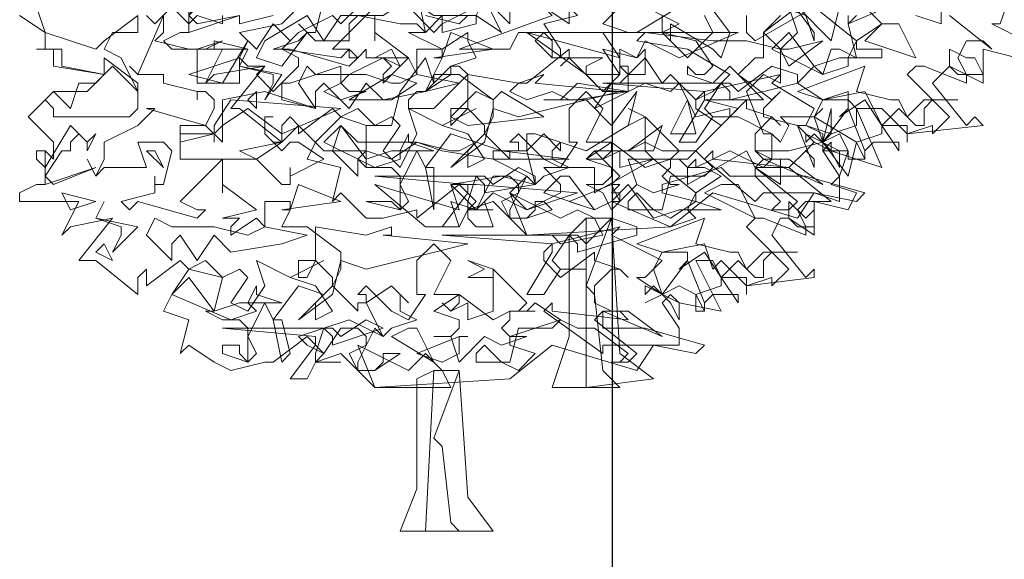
# Model space of a CAD drawing. Header units: millimetres. Extents: x 4234 to 4704, y 1542 to 2004.
# Tile 21 of 256: x 4237.93 to 4249.52, y 1682.16 to 1688.51. Entities that reach past the tile are written whole.
import ezdxf

# ---------------------------------------------------------------- set-up
doc = ezdxf.new("R2010")
doc.units = ezdxf.units.MM
doc.layers.add('BOD', color=40, linetype='Continuous')
doc.layers.add('DIMENSIONS', color=7, linetype='Continuous')

# ---------------------------------------------------------------- blocks, each defined once
blk = doc.blocks.new('A$Cf9015526')
at = {"color": 116, "lineweight": 0, "true_color": 0x136734}
for points in [[(2.6871, 1.4657), (2.6204, 1.4435), (2.6204, 1.4213), (2.6204, 1.3991), (2.6649, 1.3991), (2.6427, 1.3324), (2.6204, 1.3324), (2.7093, 1.288)], [(2.6871, 1.2436), (2.5982, 1.2658), (2.5982, 1.177), (2.5094, 1.2214), (2.465, 1.177), (2.5538, 1.0659), (2.576, 1.0882), (2.5982, 1.0659), (2.3984, 1.0437), (2.3984, 1.0215), (2.3984, 1.0659), (2.3318, 1.0659), (2.3095, 1.1104), (2.2651, 1.1104), (2.3318, 0.9549), (2.1985, 0.9993), (2.1985, 1.0215), (2.1763, 0.9993), (2.2207, 0.9327), (2.2207, 0.8661), (2.1541, 0.8883), (2.1097, 0.8217), (1.8876, 0.8883), (1.7766, 0.7995), (1.3991, 0.7773), (1.3102, 0.8661), (1.2436, 0.8439), (1.2658, 0.8661), (1.2214, 0.9105), (1.1104, 0.8217), (1.1104, 0.8439), (1.0215, 0.8217), (0.9771, 0.8217), (0.9105, 0.8883), (0.8883, 0.8661), (0.9105, 0.9549), (0.8217, 0.9771), (0.8439, 1.0215), (0.9105, 1.0882), (0.8883, 1.1104), (0.7995, 1.0437), (0.7995, 1.0659), (0.7773, 1.0882), (0.755, 1.0659), (0.755, 1.0215), (0.644, 1.1104), (0.6218, 1.1104), (0.7106, 1.2214), (0.5774, 1.1992), (0.5552, 1.177), (0.5996, 1.2658), (0.4664, 1.2658), (0.4441, 1.288), (0.4886, 1.3102), (0.5108, 1.3102), (0.5108, 1.3991)], [(1.71, 1.3768), (1.7988, 1.3324), (1.7544, 1.3102), (1.821, 1.2436), (1.8876, 1.3102), (1.8654, 1.3546)], [(1.9764, 1.3546), (1.9764, 1.3102), (1.9986, 1.288), (2.1541, 1.3768), (2.2651, 1.288), (2.3318, 1.3324), (2.2873, 1.3768)], [(2.5094, 1.3546), (2.6204, 1.2658), (2.5982, 1.288), (2.5538, 1.288), (2.5316, 1.2436), (2.5538, 1.1992), (2.5538, 1.177), (2.4428, 1.2214), (2.4206, 1.2214), (2.3984, 1.1992), (2.5094, 1.0882), (2.465, 1.0437), (2.465, 1.0659), (2.3984, 1.0437), (2.3318, 1.1104), (2.3095, 1.1104), (2.2873, 1.1548), (2.1763, 1.1326), (2.1541, 1.0882), (2.1763, 1.0215), (2.2429, 1.1104), (2.2873, 0.9993), (2.2873, 0.9771), (2.2429, 0.9771), (2.2429, 0.9993), (2.2207, 1.0437), (2.1763, 1.0215), (2.1985, 0.9993), (2.1541, 1.0215), (2.1319, 0.9993), (2.1541, 1.0215), (2.1097, 1.0659), (2.1319, 1.0659), (2.1541, 1.1104), (2.0431, 1.177), (2.0653, 1.1992), (1.8654, 1.1548), (1.8432, 1.1326), (1.8432, 1.1104), (1.9098, 1.0659), (1.9764, 1.1326), (1.9764, 1.1104), (2.0431, 1.0882), (2.0653, 1.0659), (2.0431, 1.0882), (1.9986, 1.0437), (1.9986, 0.9993), (2.0431, 0.9771), (2.0875, 0.9771), (2.1763, 0.9105), (2.0209, 0.9771), (1.9986, 0.9549), (2.1097, 0.8661), (2.0875, 0.8439), (2.0431, 0.8439), (2.0653, 0.8661), (1.9986, 0.9327), (1.932, 0.9327), (1.9098, 0.9549), (1.7544, 0.9105), (1.7544, 0.8883), (1.8432, 0.8661), (1.7766, 0.8217), (1.7322, 0.8439), (1.6877, 0.8439), (1.6655, 0.8439), (1.6655, 0.8661), (1.6877, 0.8883), (1.7322, 0.8439), (1.7544, 0.8439), (1.7766, 0.9327), (1.8654, 0.9327), (1.8876, 0.9549), (1.8432, 0.9993), (1.821, 0.9771), (1.7766, 0.9771), (1.7988, 0.9993), (1.71, 1.0882), (1.71, 0.9993), (1.7322, 0.9771), (1.6433, 0.9549), (1.6433, 0.9993), (1.5989, 0.9771), (1.5767, 0.9993), (1.5989, 0.9771), (1.6211, 0.9993), (1.6211, 1.0215), (1.5545, 1.0215), (1.5989, 1.1104), (1.5545, 1.1548), (1.5101, 1.1104), (1.5101, 1.0215), (1.5323, 1.0215), (1.4879, 0.9549), (1.4435, 0.9771), (1.3768, 1.0437), (1.3546, 1.0215), (1.3768, 1.0215), (1.3768, 0.9993), (1.3546, 0.9993), (1.3546, 0.9771), (1.288, 1.0437), (1.3102, 1.0882), (1.3102, 1.1326), (1.2214, 1.1992), (1.1548, 1.1992), (1.177, 1.2436), (1.177, 1.2658), (1.1104, 1.2658), (1.1104, 1.1992), (1.0882, 1.2436), (1.0215, 1.177), (1.0215, 1.1992), (1.0437, 1.2214), (1.0215, 1.2436), (0.9993, 1.2436), (1.0882, 1.2436), (0.9993, 1.3102), (0.9993, 1.288), (0.9993, 1.3546)], [(0.9993, 1.3768), (0.8883, 1.2658), (0.9327, 1.2658), (0.9549, 1.2436), (0.9327, 1.2214), (0.7773, 1.2658), (0.755, 1.2658), (0.7328, 1.2658), (0.7995, 1.288), (0.8217, 1.3102), (0.7995, 1.3324), (0.8217, 1.3102), (0.8439, 1.3102), (0.8661, 1.3991)], [(1.0882, 1.3768), (1.1548, 1.3102), (1.177, 1.3324), (1.177, 1.3546), (1.177, 1.3324), (1.2658, 1.3768)], [(2.2651, 1.3546), (2.2429, 1.3324), (2.2651, 1.2436), (2.2207, 1.2658), (2.1985, 1.2658), (2.1763, 1.1992), (2.1541, 1.2214), (2.1097, 1.177), (2.1763, 1.1326), (2.2429, 1.1326), (2.2651, 1.1104), (2.2651, 1.0659), (2.1985, 1.0437), (2.1763, 1.0215), (2.1763, 0.9993), (2.2429, 0.9993), (2.2207, 0.9327), (2.1985, 0.9105), (2.2651, 0.8883), (2.2429, 0.8439), (2.1541, 0.8661), (2.1541, 0.7773), (2.0875, 0.8217), (2.0653, 0.8217), (2.0431, 0.7773), (2.1319, 0.6662), (2.1541, 0.6884), (2.1541, 0.6662), (1.9764, 0.644), (1.9764, 0.6218), (1.9764, 0.6662), (1.9098, 0.6662), (1.8876, 0.7106), (1.8432, 0.7106), (1.9098, 0.5774), (1.7988, 0.5996), (1.7766, 0.6218), (1.7544, 0.5996), (1.7988, 0.533), (1.7988, 0.4886), (1.7322, 0.4886), (1.6877, 0.4219), (1.4657, 0.4886), (1.3546, 0.3997), (0.9993, 0.3775), (0.9105, 0.4664), (0.8439, 0.4441), (0.8661, 0.4664), (0.8217, 0.5108), (0.7328, 0.4441), (0.7106, 0.4441), (0.6218, 0.4219), (0.5774, 0.4441), (0.5108, 0.4886), (0.4886, 0.4664), (0.5108, 0.5552), (0.4441, 0.5774), (0.4664, 0.6218), (0.5108, 0.6884), (0.4886, 0.7106), (0.3997, 0.644), (0.3997, 0.6662), (0.3997, 0.6884), (0.3775, 0.6662), (0.3775, 0.6218), (0.2665, 0.7106), (0.2221, 0.7106), (0.3109, 0.8217), (0.1999, 0.7995), (0.1777, 0.7773), (0.2221, 0.8661), (0.0666, 0.8661), (0.0666, 0.8883), (0.111, 0.9105), (0.1332, 0.9105), (0.1332, 0.9993), (0.1554, 0.9771), (0.1554, 0.9993), (0.1554, 1.0215), (0.0888, 1.0882), (0.1554, 1.1548), (0.2443, 1.1548), (0.2887, 1.1992), (0.1554, 1.2214), (0.1554, 1.2658), (0.111, 1.2658), (0.1332, 1.2658), (0.1332, 1.3102), (0.0666, 1.3546)], [(1.4435, 1.3768), (1.5101, 1.3324), (1.5101, 1.3768)], [(1.6433, 1.3768), (1.5989, 1.3324), (1.6655, 1.3102), (1.4435, 1.3102), (1.4213, 1.288), (1.4657, 1.2436), (1.5989, 1.2436), (1.5545, 1.2214), (1.5545, 1.1992), (1.5989, 1.1548), (1.6433, 1.1992), (1.6433, 1.2214), (1.6655, 1.2214), (1.6655, 1.1548), (1.5989, 1.1548), (1.5101, 1.2436), (1.4879, 1.2214), (1.5101, 1.2436), (1.5101, 1.2658), (1.3991, 1.177), (1.3768, 1.177), (1.3546, 1.1548), (1.3991, 1.1326), (1.4657, 1.1548), (1.5101, 1.1326), (1.5545, 1.1326), (1.6211, 1.0659), (1.6877, 1.1548), (1.6655, 1.0659), (1.5545, 0.9993), (1.4213, 1.0437), (1.3991, 1.0437), (1.3991, 0.9993), (1.3102, 0.9993), (1.3102, 0.9771), (1.3991, 0.9327), (1.3546, 0.8883), (1.3991, 0.8439), (1.4879, 0.8883), (1.4879, 0.9105), (1.4435, 0.9549), (1.5767, 0.9549), (1.5767, 0.9105), (1.5767, 0.8883), (1.7322, 0.9771), (1.8432, 0.8883), (1.9098, 0.9327), (1.8654, 0.9549), (1.8432, 0.9549), (1.821, 0.9549), (1.8432, 0.9771), (1.8432, 0.9549), (1.932, 0.9993), (2.0209, 0.9549), (2.0431, 0.9771), (2.0431, 1.0437), (1.9542, 1.0882), (1.932, 1.0882), (1.9542, 1.1104), (1.8654, 1.1326), (2.0209, 1.1326), (1.932, 1.2214), (1.8876, 1.177), (1.821, 1.1992), (1.821, 1.2214), (1.8432, 1.1992), (1.8654, 1.1992), (1.8876, 1.2214), (1.8432, 1.288), (1.7544, 1.3102), (1.71, 1.3102), (1.6877, 1.3102), (1.7988, 1.3768)], [(1.7544, 1.3546), (1.7544, 1.3102), (1.7766, 1.288), (1.7766, 1.3102), (1.7766, 1.3324), (1.8876, 1.2658), (1.9098, 1.2436), (1.932, 1.3102), (1.8654, 1.3991)], [(2.2207, 1.3768), (2.1985, 1.288), (2.1097, 1.3768), (2.0209, 1.3102), (2.0209, 1.2436), (1.9986, 1.2436), (1.9542, 1.1992), (2.0431, 1.1326), (2.0653, 1.1548), (2.0209, 1.1104), (2.0209, 1.0882), (2.1097, 1.0659), (2.1541, 0.9549), (2.1541, 0.9771), (2.1319, 0.9993), (2.0875, 0.9549), (2.1985, 0.8661), (2.1763, 0.8661), (2.1319, 0.8661), (2.1097, 0.8439), (2.1319, 0.7995), (2.1319, 0.7773), (2.0209, 0.8217), (1.9986, 0.8217), (1.9764, 0.7995), (2.0875, 0.6884), (2.0431, 0.644), (2.0431, 0.6662), (1.9764, 0.644), (1.9098, 0.7106), (1.8876, 0.6884), (1.8654, 0.755), (1.7544, 0.7328), (1.7322, 0.6884), (1.7544, 0.6218), (1.821, 0.7106), (1.8654, 0.5996), (1.8654, 0.5774), (1.8432, 0.5774), (1.8432, 0.6218), (1.7988, 0.644), (1.7544, 0.6218), (1.7766, 0.5996), (1.7544, 0.6218), (1.71, 0.5996), (1.7544, 0.6218), (1.6877, 0.6662), (1.71, 0.6662), (1.7544, 0.7106), (1.6211, 0.7773), (1.6433, 0.7995), (1.4657, 0.755), (1.4435, 0.7328), (1.4435, 0.7106), (1.4879, 0.6662), (1.5767, 0.7328), (1.5767, 0.7106), (1.6433, 0.6884), (1.6655, 0.6662), (1.6433, 0.6884), (1.6211, 0.6884), (1.5767, 0.644), (1.5767, 0.5996), (1.6211, 0.5774), (1.6655, 0.5774), (1.7544, 0.5108), (1.5989, 0.5774), (1.5767, 0.5552), (1.6877, 0.4664), (1.6655, 0.4441), (1.6211, 0.4441), (1.6433, 0.4441), (1.6655, 0.4664), (1.5767, 0.533), (1.5323, 0.533), (1.4879, 0.5552), (1.3546, 0.5108), (1.3546, 0.4886), (1.4213, 0.4664), (1.3768, 0.4219), (1.3324, 0.4441), (1.288, 0.4441), (1.2658, 0.4441), (1.2658, 0.4664), (1.288, 0.4886), (1.3324, 0.4441), (1.3546, 0.4441), (1.3768, 0.533), (1.4657, 0.533), (1.4879, 0.5552), (1.4213, 0.5996), (1.3991, 0.5774), (1.3768, 0.5774), (1.3991, 0.5996), (1.3102, 0.6884), (1.3102, 0.5996), (1.3102, 0.5774), (1.2436, 0.5552), (1.2436, 0.5996), (1.1992, 0.5774), (1.177, 0.5996), (1.1992, 0.5774), (1.2214, 0.5996), (1.2214, 0.6218), (1.1548, 0.6218), (1.1992, 0.7106), (1.1548, 0.755), (1.1104, 0.7106), (1.1104, 0.6218), (1.1326, 0.6218), (1.0882, 0.5552), (1.0437, 0.5774), (0.9771, 0.644), (0.9549, 0.6218), (0.9771, 0.6218), (0.9771, 0.5996), (0.9549, 0.5996), (0.9549, 0.5774), (0.8883, 0.644), (0.9105, 0.6884), (0.9105, 0.7328), (0.8217, 0.7995), (0.755, 0.7995), (0.7773, 0.8439), (0.7773, 0.8661), (0.7106, 0.8661), (0.7106, 0.7995), (0.6884, 0.8217), (0.6218, 0.7773), (0.6218, 0.7995), (0.644, 0.8217), (0.6218, 0.8217), (0.5996, 0.8217), (0.6884, 0.8439), (0.5996, 0.9105), (0.5996, 0.8883), (0.5996, 0.9327), (0.5996, 0.9549), (0.5996, 0.9771), (0.4886, 0.8661), (0.533, 0.8439), (0.5552, 0.8439), (0.533, 0.8217), (0.3775, 0.8661), (0.3553, 0.8439), (0.3331, 0.8661), (0.4219, 0.8883), (0.4219, 0.9105), (0.4219, 0.9327), (0.4219, 0.9105), (0.4441, 0.9105), (0.4664, 0.9993), (0.4441, 1.0215), (0.3775, 1.0215), (0.3997, 0.9549), (0.2887, 0.9549), (0.2665, 0.9327), (0.2443, 0.9771), (0.2665, 0.9327), (0.2887, 0.9771), (0.2887, 1.0215), (0.3775, 1.0659), (0.4219, 1.1104), (0.3997, 1.1104), (0.5552, 1.0659), (0.5774, 1.1104), (0.5774, 1.1326), (0.5552, 1.1548), (0.533, 1.1548), (0.533, 1.1326), (0.533, 1.1548), (0.4441, 1.177), (0.4441, 1.1992), (0.3775, 1.1992), (0.3553, 1.2214), (0.3775, 1.1992), (0.4441, 1.3546), (0.4441, 1.3324), (0.4441, 1.3102), (0.4219, 1.288), (0.5108, 1.2658), (0.533, 1.2658), (0.5996, 1.288), (0.5552, 1.2658), (0.533, 1.2658), (0.533, 1.2436), (0.533, 1.177), (0.644, 1.177), (0.644, 1.2436), (0.6662, 1.2214), (0.7106, 1.2214), (0.6884, 1.1992), (0.7328, 1.1548), (0.7995, 1.2214), (0.7995, 1.2436), (0.755, 1.2658), (0.7773, 1.288), (0.7328, 1.3324), (0.6884, 1.2658), (0.644, 1.3102), (0.755, 1.3324), (0.8217, 1.3991)], [(0.9993, 1.4213), (0.9105, 1.3324), (0.8883, 1.3546), (0.7995, 1.3102), (0.755, 1.2658), (0.9105, 1.2436), (0.9327, 1.2658), (0.9327, 1.2436), (0.9549, 1.2436), (0.9771, 1.2658), (0.9771, 1.2436), (0.9993, 1.2436), (1.0437, 1.2658), (1.0659, 1.2214), (1.0215, 1.2436), (0.9771, 1.2214), (0.9327, 1.1992), (0.9105, 1.177), (0.9327, 1.1548), (0.9771, 1.1548), (0.9105, 1.1326), (0.8661, 1.1548), (0.9105, 1.177), (0.9105, 1.2214), (0.7773, 1.177), (0.755, 1.177), (0.755, 1.1326), (0.8439, 1.1104), (0.7106, 1.1548), (0.5996, 1.1326), (0.5996, 1.0215), (0.5552, 1.0659), (0.4886, 1.0659), (0.4886, 0.9771), (0.6884, 0.9771), (0.755, 0.9105), (0.7773, 0.9105), (0.7773, 0.9549), (0.7773, 0.9327), (0.8661, 0.9771), (0.7995, 1.0215), (0.7773, 1.0215), (0.755, 0.9993), (0.7106, 1.0437), (0.7106, 1.0882), (0.7328, 1.0882), (0.7106, 1.0882), (0.7106, 1.0437), (0.7328, 1.0215), (0.755, 1.0215), (0.7995, 1.0659), (0.8661, 0.9993), (0.9771, 0.9993), (0.9771, 1.0659), (1.0215, 1.0659), (1.0437, 1.0659), (1.0659, 1.1548), (1.1326, 1.2436), (1.1548, 1.177), (1.1548, 1.1992), (1.1326, 1.1548), (1.1104, 1.1548), (1.0882, 1.1326), (1.0882, 1.1104), (1.1548, 1.1104), (1.2436, 1.1992), (1.2214, 1.2214), (1.1992, 1.2214), (1.2658, 1.2436), (1.2436, 1.288), (1.2436, 1.3102), (1.177, 1.2658), (1.0882, 1.3102), (1.1326, 1.3102), (1.1104, 1.4213)], [(1.1326, 1.3546), (1.2214, 1.3324), (1.2436, 1.3546)], [(2.4872, 1.3768), (2.4872, 1.3324), (2.4206, 1.3546)], [(2.3984, 1.3991), (2.2429, 1.3324), (2.2429, 1.3546)], [(2.0875, 1.3768), (2.1097, 1.3102), (2.0653, 1.2658), (2.0209, 1.3102), (2.0653, 1.3546)], [(0.7328, 1.3546), (0.644, 1.3324), (0.644, 1.3546)], [(0.5996, 1.3546), (0.5996, 1.3324), (0.533, 1.3546), (0.5108, 1.3324), (0.4664, 1.3768), (0.4219, 1.3324), (0.3997, 1.3546)], [(0.3775, 1.3546), (0.3775, 1.3324), (0.3775, 1.3102), (0.3109, 1.3102), (0.2887, 1.2658), (0.3331, 1.2436), (0.3775, 1.1548), (0.3775, 1.1326), (0.3775, 1.1104), (0.3553, 1.0882), (0.1554, 1.0882), (0.1554, 1.1104), (0.1332, 1.1326), (0.1554, 1.1548), (0.1999, 1.1104), (0.2221, 1.177), (0.2665, 1.177), (0.2887, 1.1992), (0.1777, 1.2214), (0.1777, 1.2658), (0.111, 1.2658), (0.1332, 1.2658), (0.1332, 1.3102), (0.0666, 1.3546)], [(0.111, 1.3768), (0.1332, 1.3102), (0.2665, 1.2658), (0.2887, 1.288), (0.3775, 1.3546)]]:
    blk.add_lwpolyline(points, dxfattribs=at)
for points in [[(1.4435, 1.4435), (1.5323, 1.3546), (1.4435, 1.3324), (1.4879, 1.2658), (1.4879, 1.2436), (1.4657, 1.2436), (1.4657, 1.288), (1.4435, 1.3102), (1.3768, 1.3102), (1.3546, 1.2658), (1.2214, 1.2658), (1.4657, 1.3546), (1.4435, 1.3768), (1.3768, 1.3768), (1.3991, 1.3768), (1.3991, 1.4213), (1.3768, 1.4213), (1.3324, 1.4435), (1.288, 1.4657), (1.3102, 1.5101), (1.3768, 1.4435)], [(0.644, 1.4435), (0.6218, 1.4213), (0.6218, 1.4435), (0.5996, 1.4435), (0.5996, 1.3991), (0.5774, 1.4213), (0.5108, 1.3546), (0.533, 1.3324), (0.644, 1.3546), (0.5108, 1.3102), (0.5108, 1.4213), (0.5108, 1.3991), (0.5108, 1.3768), (0.5108, 1.3546), (0.5774, 1.4657), (0.6218, 1.4435)], [(1.5101, 1.4435), (1.5989, 1.3991), (1.6211, 1.3991), (1.6655, 1.4435), (1.7322, 1.3991), (1.9098, 1.3991), (1.71, 1.3768), (1.5767, 1.3991), (1.5101, 1.4435), (1.4435, 1.3768), (1.3768, 1.3991), (1.3546, 1.3768), (1.3546, 1.3324), (1.288, 1.3991), (1.3102, 1.4657), (1.3546, 1.4213)], [(2.1541, 1.3102), (2.1541, 1.288), (2.1319, 1.3546), (2.0653, 1.3768), (2.0431, 1.4213), (1.9986, 1.4213), (2.1097, 1.4435), (2.0875, 1.3991)], [(1.2658, 1.3546), (1.2658, 1.3324), (1.177, 1.3102), (1.177, 1.3324), (1.177, 1.3546), (1.1326, 1.3102), (1.1104, 1.3324), (1.0659, 1.3324), (0.9549, 1.3546), (0.9327, 1.3324), (0.9327, 1.288), (0.8439, 1.288), (0.8217, 1.3102), (0.755, 1.2214), (0.6884, 1.2436), (0.7106, 1.288), (0.8217, 1.3546), (0.8661, 1.288), (0.9105, 1.3546), (1.0215, 1.3546), (1.0882, 1.3991), (1.1548, 1.3546)], [(1.2658, 1.3546), (1.288, 1.3991), (1.3324, 1.3102)], [(2.4206, 1.2436), (2.2873, 1.288), (2.3318, 1.3324), (2.3762, 1.3324)], [(1.1548, 1.2436), (1.177, 1.2436), (1.1992, 1.3102), (1.3102, 1.2658)], [(1.7988, 1.2436), (1.71, 1.288), (1.6877, 1.2436), (1.5989, 1.2658), (1.6433, 1.1992), (1.6211, 1.1992), (1.5545, 1.1992), (1.3991, 1.3102), (1.6433, 1.2436), (1.5989, 1.3102), (1.6877, 1.3102), (1.9542, 1.3102)], [(1.9764, 1.288), (2.0653, 1.2658), (2.0875, 1.2658), (2.1763, 1.288), (2.0875, 1.2214), (2.0653, 1.2658), (2.0653, 1.177), (2.0209, 1.1992), (1.9764, 1.1548), (2.0209, 1.0437), (2.0431, 1.0437), (2.0653, 1.0215), (2.0875, 1.0659), (2.0653, 1.0882), (2.1541, 1.0882), (2.1763, 1.1104), (2.1541, 1.0882), (2.2651, 1.0215), (2.2429, 0.9327), (2.1763, 1.0215), (2.0875, 0.9993), (2.0653, 0.9993), (2.0209, 0.9993), (1.9986, 0.9993), (2.0209, 0.9771), (2.0653, 0.9771), (2.0653, 0.9105), (1.9986, 0.9549), (1.9764, 0.9993), (1.821, 0.9105), (1.821, 0.9549), (1.7988, 0.9771), (1.6655, 0.9771), (1.6877, 0.9105), (1.6433, 0.8661), (1.6211, 0.9105), (1.6433, 0.9327), (1.5989, 0.9771), (1.5545, 0.9771), (1.5767, 0.9993), (1.6655, 0.9993), (1.71, 1.0215), (1.7544, 0.9993), (1.8432, 0.9993), (1.932, 1.0882), (1.932, 1.1104), (1.8432, 1.0882), (1.7988, 1.177), (1.7766, 1.1548), (1.71, 1.177), (1.5767, 1.1104), (1.6211, 1.177), (1.6433, 1.177), (1.71, 1.2436), (1.7544, 1.177), (1.7766, 1.1992), (1.8432, 1.1326), (1.8876, 1.1548), (1.932, 1.1992), (1.821, 1.2658), (1.6877, 1.288), (1.71, 1.3102), (1.8876, 1.288)], [(2.0875, 1.3102), (2.1541, 1.2214), (2.2207, 1.2436), (2.2429, 1.2436), (2.2651, 1.288), (2.2651, 1.2658), (2.3318, 1.2658), (2.3318, 1.2436), (2.2429, 1.2436), (2.2429, 1.2214), (2.1763, 1.1992), (2.0431, 1.2658)], [(0.5108, 1.1992), (0.644, 1.2436), (0.6662, 1.288), (0.5996, 1.177)], [(0.5774, 1.2658), (0.5774, 1.288), (0.6662, 1.2658)], [(0.3775, 1.1548), (0.3553, 1.177), (0.3109, 1.2214), (0.2887, 1.1992), (0.2887, 1.2436), (0.3775, 1.177)], [(0.755, 1.1992), (0.7106, 1.1326), (0.7328, 1.177), (0.7328, 1.1992), (0.644, 1.2214), (0.6662, 1.2658), (0.644, 1.2214)], [(1.71, 1.2658), (1.71, 1.1992), (1.6655, 1.1992), (1.6433, 1.2214), (1.6433, 1.2658), (1.6877, 1.2436)], [(2.576, 1.2436), (2.5982, 1.1992), (2.5316, 1.1992), (2.5094, 1.2214), (2.5094, 1.2658), (2.5538, 1.2436)], [(0.9771, 1.1992), (1.0437, 1.177), (1.0659, 1.177), (1.1104, 1.1992), (1.2214, 1.177), (1.1326, 1.1548), (1.0215, 1.1326), (0.9771, 1.177), (0.9327, 1.1104), (0.8661, 1.177), (0.8439, 1.1548), (0.8439, 1.1104), (0.7995, 1.177), (0.8217, 1.2214), (0.8439, 1.1992)], [(1.1326, 1.1548), (1.1992, 1.2214), (1.1992, 1.1992)], [(2.1097, 1.177), (1.932, 1.1326), (1.932, 1.1548), (1.9098, 1.177), (1.8654, 1.1104), (1.8876, 1.0882), (1.9542, 1.0882), (1.8876, 1.0882), (1.8432, 1.0215), (1.7988, 1.0215), (1.8654, 1.1326), (1.8654, 1.1548), (1.5989, 1.177), (1.932, 1.177), (1.9542, 1.1548), (2.0431, 1.2214), (2.1097, 1.1992)], [(2.354, 1.1326), (2.3762, 1.1326), (2.3984, 1.0882), (2.4428, 1.1326), (2.5316, 1.1326), (2.465, 1.1326), (2.4428, 1.1104), (2.4428, 1.0659), (2.4206, 1.0659), (2.3762, 1.1104), (2.3318, 1.0659), (2.3762, 0.9993), (2.3762, 1.0215), (2.3095, 1.0215), (2.2873, 0.9993), (2.2873, 0.9771), (2.2651, 1.0215), (2.3318, 1.0437), (2.3318, 1.0659), (2.2873, 1.1326), (2.2207, 1.0882), (2.2429, 1.1104), (2.2429, 1.1548), (2.1763, 1.1326), (2.1097, 1.1548), (2.2873, 1.2214), (2.2651, 1.1548)], [(1.0437, 1.1326), (0.9327, 1.1326), (1.0437, 1.1992), (1.1104, 1.177)], [(1.4213, 1.177), (1.6433, 1.1548), (1.3768, 1.0882), (1.3102, 1.1104), (1.288, 1.0215), (1.1992, 0.9549), (1.288, 1.0437), (1.288, 1.0659), (1.2436, 1.1104), (1.1992, 1.0659), (1.1992, 1.1104), (1.2436, 1.1104), (1.2436, 1.1992), (1.3768, 1.177), (1.4435, 1.1992)], [(1.5323, 1.1326), (1.4435, 1.1326), (1.4879, 1.1326), (1.5323, 1.177), (1.6655, 1.1548)], [(0.6884, 1.1104), (0.6662, 1.1326), (0.6884, 1.1548)], [(1.3324, 1.1548), (1.4435, 1.0882), (1.2436, 1.0659), (1.1992, 1.0882), (1.2658, 1.1548), (1.3102, 1.1326)], [(0.755, 1.0437), (0.6662, 1.1104), (0.5996, 1.0659), (0.5774, 1.0437), (0.5774, 1.0215), (0.5774, 1.0437), (0.4886, 1.0215), (0.4886, 1.0437), (0.5774, 1.0437), (0.5774, 1.0659), (0.6218, 1.1326), (0.9105, 1.1104)], [(1.7766, 1.0437), (1.821, 1.1326), (1.8432, 1.0437)], [(1.0437, 1.0882), (1.0659, 1.0659), (1.0215, 0.9993), (1.0659, 0.9549), (1.1104, 1.0437), (1.0882, 1.1104), (1.177, 1.0659), (1.2658, 1.1104), (1.177, 1.0659), (1.2436, 1.0437), (1.288, 0.9771), (1.2436, 0.9549), (1.2436, 0.9993), (1.2658, 1.0215), (1.1992, 1.0437), (1.1326, 0.9549), (1.1548, 0.9549), (1.1548, 0.8439), (1.1326, 0.9549), (1.1104, 0.9993), (1.0659, 0.9105), (1.0882, 0.8661), (1.0659, 0.8439), (0.9771, 0.8661), (0.9993, 0.8661), (1.0437, 0.8661), (1.0659, 0.8439), (1.0659, 0.9327), (1.0437, 0.9549), (0.9771, 0.9549), (0.9549, 0.9771), (0.9771, 0.9549), (0.9771, 1.0659), (0.9105, 1.0882), (0.9549, 1.1104), (0.9993, 1.0659)], [(1.71, 1.0659), (1.71, 1.0882), (1.6655, 1.0659), (1.71, 1.0882), (1.6655, 1.1104), (1.71, 1.0882)], [(2.1763, 1.0437), (2.1319, 1.0659), (2.1985, 1.0437), (2.1985, 1.1104), (2.1763, 1.0215)], [(0.2665, 1.0437), (0.2443, 0.9993), (0.2443, 1.0215), (0.2221, 1.0437), (0.1999, 1.0215), (0.1999, 0.9993), (0.1777, 0.9993), (0.1332, 0.9327), (0.1554, 0.9105), (0.2665, 0.9549), (0.1332, 0.9105), (0.1332, 0.9993), (0.111, 0.9993), (0.111, 0.9771), (0.1332, 0.9549), (0.1999, 1.0659), (0.2443, 1.0215)], [(0.9105, 1.0659), (0.9771, 0.9771), (1.0437, 0.9993), (1.0659, 0.9993), (1.0882, 1.0437), (1.0882, 1.0215), (1.1548, 0.9993), (1.0659, 0.9993), (1.0659, 0.9771), (0.9993, 0.9549), (0.8661, 1.0215)], [(1.1104, 1.0215), (1.1992, 0.9993), (1.2214, 0.9993), (1.2658, 1.0215), (1.3324, 0.9993), (1.5101, 0.9771), (1.3102, 0.9771), (1.177, 0.9993), (1.1104, 1.0215), (1.0437, 0.9771), (0.9771, 0.9993), (0.9549, 0.9771), (0.9549, 0.9327), (0.8883, 0.9993), (0.9105, 1.0659), (0.9549, 1.0215)], [(1.6655, 0.9993), (1.7544, 1.0659), (1.7322, 0.9993)], [(1.4879, 1.0215), (1.4657, 0.9993), (1.4657, 0.9771), (1.5101, 0.9549), (1.4435, 0.9327), (1.4213, 0.9105), (1.3991, 0.9993), (1.4435, 1.0437), (1.4879, 0.9993)], [(2.2207, 0.9549), (2.1985, 0.9993), (2.1541, 1.0437), (2.1319, 1.0215), (2.1319, 1.0437), (2.2207, 0.9993)], [(0.6884, 0.9771), (0.644, 0.9993), (0.755, 1.0215)], [(1.7766, 0.9771), (1.821, 0.9771), (1.7766, 0.9771), (1.7766, 0.9549), (1.7544, 0.9327), (1.7766, 0.9105), (1.7988, 0.9105), (1.7322, 0.8883), (1.6877, 0.9105), (1.6211, 0.8439), (1.5989, 0.8883), (1.5545, 0.9105), (1.5989, 0.9105), (1.6211, 0.9327), (1.6211, 0.9549), (1.5545, 0.9771), (1.6211, 1.0215), (1.71, 0.9549)], [(0.4441, 0.9549), (0.3997, 0.9993), (0.4219, 0.9993)], [(2.0875, 0.9549), (2.0653, 0.9549), (2.0209, 0.9549), (1.9986, 0.9549), (1.9986, 0.9327), (2.1319, 0.9327), (2.2873, 0.8883), (2.2651, 0.8661), (2.1541, 0.8883), (2.0209, 0.8883), (1.9986, 0.8661), (1.8654, 0.9771), (1.8876, 0.9993), (1.8876, 0.9771)], [(1.4213, 0.9105), (1.288, 0.8883), (1.288, 0.9105), (1.2658, 0.9327), (1.2436, 0.8661), (1.2436, 0.8439), (1.3102, 0.8439), (1.2436, 0.8439), (1.2214, 0.7995), (1.177, 0.7995), (1.2436, 0.8883), (1.2436, 0.9105), (0.9993, 0.9327), (1.288, 0.9327), (1.3102, 0.9105), (1.3768, 0.9549), (1.4213, 0.9327)], [(1.3991, 0.9327), (1.3546, 0.8439), (1.3546, 0.8217), (1.3991, 0.8217), (1.4213, 0.8439), (1.4213, 0.8661), (1.4435, 0.8661), (1.4657, 0.8439), (1.3991, 0.8217), (1.3546, 0.8217), (1.3324, 0.8661), (1.3768, 0.8883), (1.3768, 0.9105), (1.3546, 0.9327), (1.3102, 0.9327), (1.2658, 0.8439), (1.2214, 0.8883), (1.1992, 0.9105), (1.3324, 0.9327), (1.4213, 0.9105)], [(1.5767, 0.8439), (1.4435, 0.8883), (1.4879, 0.9327), (1.5101, 0.9327)], [(0.755, 0.8439), (0.7773, 0.8439), (0.7995, 0.9105), (0.9105, 0.8661)], [(1.3991, 0.8439), (1.3102, 0.8883), (1.2658, 0.8439), (1.1992, 0.8661), (1.2214, 0.7995), (1.1326, 0.7995), (0.9993, 0.9105), (1.2214, 0.8439), (1.1992, 0.9105), (1.2658, 0.9105), (1.5323, 0.8883)], [(1.6433, 0.9105), (1.6211, 0.8883), (1.6433, 0.8883), (1.6433, 0.8661), (1.6211, 0.8661), (1.5767, 0.8439), (1.5101, 0.8661), (1.6211, 0.9105)], [(1.6655, 0.9105), (1.7322, 0.8217), (1.7988, 0.8439), (1.821, 0.8439), (1.8432, 0.8883), (1.8432, 0.8661), (1.9098, 0.8439), (1.821, 0.8439), (1.8432, 0.8217), (1.7766, 0.7995), (1.6211, 0.8661)], [(1.9986, 0.8217), (1.8654, 0.8883), (1.9098, 0.9105), (1.9542, 0.9105)], [(0.1999, 0.8439), (0.1777, 0.8883), (0.2665, 0.8661)], [(1.5323, 0.8439), (1.5767, 0.8217), (1.5989, 0.7773), (1.4879, 0.755), (1.4657, 0.7773), (1.4435, 0.7773), (1.3991, 0.7773), (1.3546, 0.8883), (1.4879, 0.8217)], [(0.3775, 0.7995), (0.3109, 0.7328), (0.3331, 0.7773), (0.3331, 0.7995), (0.2665, 0.8217), (0.2887, 0.8661), (0.2665, 0.8217)], [(1.288, 0.8661), (1.3102, 0.7995), (1.2658, 0.7995), (1.2436, 0.8217), (1.2436, 0.8661), (1.2658, 0.8439)], [(2.1541, 0.8439), (2.1541, 0.7995), (2.1097, 0.7995), (2.0875, 0.8217), (2.0875, 0.8661), (2.1319, 0.8217)], [(0.5774, 0.7995), (0.6662, 0.7773), (0.7106, 0.7995), (0.8217, 0.7773), (0.755, 0.755), (0.6218, 0.7328), (0.5774, 0.7773), (0.533, 0.7106), (0.4886, 0.7773), (0.4664, 0.755), (0.4664, 0.7106), (0.3997, 0.7773), (0.4219, 0.8217), (0.4664, 0.7995)], [(1.6877, 0.7773), (1.5323, 0.7328), (1.5323, 0.755), (1.5101, 0.7773), (1.4657, 0.7106), (1.4879, 0.6884), (1.5545, 0.6884), (1.4879, 0.6884), (1.4435, 0.6218), (1.3991, 0.6218), (1.4657, 0.7328), (1.4657, 0.755), (1.177, 0.7773), (1.5323, 0.7773), (1.5545, 0.755), (1.6211, 0.8217), (1.6877, 0.7995)], [(1.5545, 0.644), (1.5767, 0.6218), (1.5989, 0.4219), (1.6433, 0.3775), (1.5101, 0.3775), (1.4657, 0.3775), (1.5101, 0.5108), (1.5101, 0.7773), (1.5545, 0.8217), (1.6211, 0.8217)], [(1.7322, 0.3997), (1.5545, 0.3775), (1.5545, 0.8217), (1.6211, 0.8217), (1.6433, 0.4664)], [(1.932, 0.7328), (1.9542, 0.7328), (1.9764, 0.6884), (2.0209, 0.7328), (2.1097, 0.7328), (2.0431, 0.7328), (2.0209, 0.7106), (2.0209, 0.6662), (1.9986, 0.6662), (1.9542, 0.7106), (1.9098, 0.6662), (1.9542, 0.5996), (1.9542, 0.6218), (1.8876, 0.6218), (1.8654, 0.5996), (1.8654, 0.5774), (1.8432, 0.6218), (1.9098, 0.644), (1.9098, 0.6662), (1.8654, 0.7328), (1.7988, 0.6884), (1.821, 0.7106), (1.821, 0.7328), (1.7544, 0.7328), (1.6877, 0.755), (1.8654, 0.8217), (1.8432, 0.755)], [(1.0215, 0.7773), (1.2436, 0.755), (0.9771, 0.6884), (0.9105, 0.7106), (0.8883, 0.6218), (0.7995, 0.5552), (0.8883, 0.644), (0.8883, 0.6662), (0.8439, 0.7106), (0.8217, 0.6662), (0.7995, 0.6662), (0.7995, 0.7106), (0.8439, 0.7106), (0.8439, 0.7995), (0.9771, 0.7773), (1.0437, 0.7995), (1.0437, 0.7773)], [(0.3109, 0.7106), (0.2665, 0.7328), (0.2887, 0.755)], [(0.644, 0.6884), (0.6662, 0.6662), (0.6218, 0.5996), (0.6662, 0.5774), (0.7106, 0.644), (0.6884, 0.7106), (0.7773, 0.6662), (0.8661, 0.7106), (0.7773, 0.6662), (0.8439, 0.644), (0.8883, 0.5774), (0.8439, 0.5552), (0.8439, 0.5996), (0.8661, 0.6218), (0.7995, 0.644), (0.7328, 0.5552), (0.755, 0.5552), (0.7773, 0.4664), (0.755, 0.4441), (0.7328, 0.5552), (0.7106, 0.5996), (0.6662, 0.5108), (0.6884, 0.4664), (0.6662, 0.4441), (0.5996, 0.4664), (0.5996, 0.4886), (0.644, 0.4886), (0.644, 0.4664), (0.6662, 0.4441), (0.6662, 0.533), (0.644, 0.5552), (0.5996, 0.5552), (0.5552, 0.5774), (0.5774, 0.5774), (0.5996, 0.6662), (0.5108, 0.6884), (0.5552, 0.7106), (0.5996, 0.6662)], [(1.3102, 0.6662), (1.2436, 0.6662), (1.288, 0.6884), (1.2436, 0.7106), (1.3102, 0.6884)], [(0.5108, 0.6662), (0.5774, 0.5774), (0.644, 0.5996), (0.6662, 0.5996), (0.6884, 0.644), (0.6884, 0.6218), (0.755, 0.5996), (0.6662, 0.5996), (0.6884, 0.5774), (0.6218, 0.5552), (0.4664, 0.6218)], [(1.0659, 0.6218), (1.0659, 0.5996), (1.0659, 0.5774), (1.1104, 0.5552), (1.0437, 0.533), (1.0215, 0.5108), (0.9771, 0.5996), (1.0437, 0.644), (1.0882, 0.5996)], [(1.3546, 0.5774), (1.4213, 0.5774), (1.3546, 0.5774), (1.3546, 0.5552), (1.3324, 0.533), (1.3546, 0.5108), (1.3991, 0.5108), (1.3324, 0.4886), (1.288, 0.5108), (1.2214, 0.4441), (1.1992, 0.5108), (1.1548, 0.5108), (1.1992, 0.5108), (1.2214, 0.533), (1.2214, 0.5552), (1.1548, 0.5774), (1.2214, 0.6218), (1.3102, 0.5552)], [(1.7988, 0.5552), (1.7766, 0.5996), (1.7322, 0.644), (1.71, 0.6218), (1.71, 0.644), (1.7988, 0.5996)], [(1.6655, 0.5552), (1.6433, 0.5774), (1.5989, 0.5774), (1.5989, 0.5552), (1.5989, 0.533), (1.71, 0.533), (1.8654, 0.4886), (1.8432, 0.4664), (1.7322, 0.4886), (1.5989, 0.4886), (1.5989, 0.4664), (1.4435, 0.5774), (1.4657, 0.5996), (1.4657, 0.5774)], [(1.0215, 0.533), (0.8883, 0.4886), (0.8883, 0.5108), (0.8661, 0.533), (0.8439, 0.4664), (0.8439, 0.4441), (0.9105, 0.4441), (0.8439, 0.4441), (0.8217, 0.3997), (0.7773, 0.3997), (0.8439, 0.4886), (0.8439, 0.5108), (0.5996, 0.533), (0.8883, 0.533), (0.9105, 0.5108), (0.9771, 0.5552)], [(0.9993, 0.533), (0.9549, 0.4441), (0.9549, 0.4219), (0.9993, 0.4219), (1.0215, 0.4441), (1.0215, 0.4664), (1.0437, 0.4664), (1.0659, 0.4664), (0.9993, 0.4219), (0.9549, 0.4219), (0.9327, 0.4664), (0.9771, 0.4886), (0.9771, 0.5108), (0.9549, 0.533), (0.9105, 0.533), (0.8661, 0.4664), (0.8217, 0.4886), (0.7995, 0.5108), (0.9327, 0.5552), (1.0215, 0.5108)], [(1.1548, 0.4441), (1.0437, 0.5108), (1.0882, 0.533), (1.1104, 0.533)], [(1.2214, 0.5108), (1.2214, 0.4886), (1.2214, 0.4664), (1.177, 0.4441), (1.1104, 0.4664), (1.2214, 0.5108), (1.2436, 0.5108)]]:
    blk.add_lwpolyline(points, close=True, dxfattribs=at)
at = {"color": 97, "lineweight": 0, "true_color": 0x397239}
blk.add_lwpolyline([(1.1326, 0.4664), (1.177, 0.4219), (1.1992, 0.3775), (1.0659, 0.3775), (1.0437, 0.3775), (0.9993, 0.3775), (0.9549, 0.4886), (1.0882, 0.4219)], close=True, dxfattribs=at)
at = {"color": 32, "lineweight": 0, "true_color": 0xb85b00}
blk.add_lwpolyline([(1.1548, 0.2443), (1.177, 0.2221), (1.1992, 0.0222), (1.2214, 0), (1.1104, 0), (1.0659, 0), (1.1104, 0.111), (1.1104, 0.3997), (1.1548, 0.4219), (1.2214, 0.4219)], close=True, dxfattribs=at)
at = {"color": 47, "lineweight": 0, "true_color": 0x727239}
blk.add_lwpolyline([(1.3102, 0), (1.1326, 0), (1.1548, 0.4219), (1.2214, 0.4219), (1.2436, 0.0888)], close=True, dxfattribs=at)

msp = doc.modelspace()

# ---------------------------------------------------------------- linework, layer by layer
at = {"layer": 'DIMENSIONS'}
msp.add_lwpolyline([(4244.911, 2003.647), (4703.753, 2003.647), (4703.753, 1541.619), (4244.911, 1541.619)], close=True, dxfattribs=at)

# ---------------------------------------------------------------- block references
at = {"layer": 'BOD', "xscale": 4.480026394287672, "yscale": 4.480026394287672, "zscale": 4.480026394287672}
msp.add_blockref('A$Cf9015526', (4237.636, 1682.493, 480.917), dxfattribs=at)

doc.saveas('drawing.dxf')
